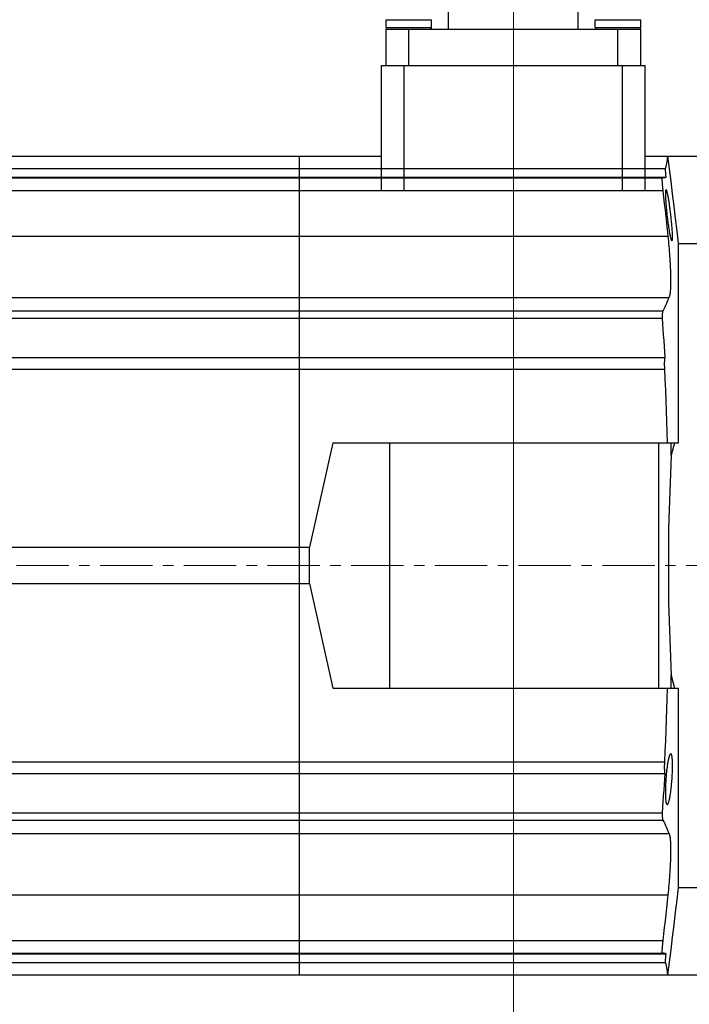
# Model space of a CAD drawing. Extents: x 0 to 1288, y 0 to 911.
# Tile 17 of 29: x 396 to 470, y 534 to 642. Entities that reach past the tile are written whole.
import ezdxf

# ---------------------------------------------------------------- set-up
doc = ezdxf.new("R2010")
doc.units = 0
doc.header["$LTSCALE"] = 15.34
doc.header["$MEASUREMENT"] = 0
doc.linetypes.add('CENTER', pattern=[0.6, 0.375, -0.075, 0.075, -0.075])
doc.layers.add('12000_RIGHT', color=7, linetype='CONTINUOUS')
doc.layers.add('12100_RIGHT_DIM', color=7, linetype='CONTINUOUS')

msp = doc.modelspace()

# ---------------------------------------------------------------- linework, layer by layer
at = {"layer": '12000_RIGHT', "color": 7, "linetype": 'CONTINUOUS', "lineweight": 25}
for p, q in [((443.567651, 641.242095), (443.567651, 652.792098)), ((457.814285, 641.242095), (457.814285, 652.792098)), ((436.690967, 642.292094), (441.690967, 642.292094)), ((436.690967, 641.442096), (436.690967, 642.292094)), ((436.690967, 641.442096), (436.690967, 642.292094)), ((441.690967, 641.442096), (441.690967, 642.292094)), ((459.690967, 642.292094), (462.190967, 642.292094)), ((459.690967, 641.442096), (459.690967, 642.292094)), ((462.190967, 642.292094), (464.690967, 642.292094)), ((464.690967, 641.442096), (464.690967, 642.292094)), ((436.690967, 641.442096), (441.690967, 641.442096)), ((436.690967, 641.242095), (464.690967, 641.242095)), ((436.690967, 637.242095), (436.690967, 641.242095)), ((439.190967, 637.242095), (439.190967, 641.242095)), ((459.690967, 641.442096), (462.190967, 641.442096)), ((462.190967, 641.442096), (464.690967, 641.442096)), ((462.190967, 637.242095), (462.190967, 641.242095)), ((464.690967, 637.242095), (464.690967, 641.242095)), ((436.190967, 637.242095), (465.190967, 637.242095)), ((436.190967, 623.542094), (436.190967, 637.242095)), ((438.690967, 623.542094), (438.690967, 637.242095)), ((462.690967, 623.542094), (462.690967, 637.242095)), ((465.190967, 623.582103), (465.190967, 637.242095)), ((349.190967, 627.282096), (436.190967, 627.282096)), ((427.190967, 537.282096), (427.190967, 627.282096)), ((465.190967, 627.282096), (467.667976, 627.282096)), ((467.598686, 626.709849), (467.626769, 626.900951)), ((467.626769, 626.900951), (467.649837, 627.091701)), ((467.649837, 627.091701), (467.667903, 627.282096)), ((467.667976, 627.282096), (471.832431, 627.282096)), ((467.848144, 625.906875), (467.66798, 627.282096)), ((304.230968, 625.942096), (467.436019, 625.942096)), ((467.425945, 625.829681), (467.426616, 625.861758)), ((467.425952, 625.792937), (467.425945, 625.829681)), ((467.426643, 625.751624), (467.425952, 625.792937)), ((467.426616, 625.861758), (467.427963, 625.889098)), ((467.427963, 625.889098), (467.429981, 625.911647)), ((467.429981, 625.911647), (467.43267, 625.929332)), ((467.43267, 625.929332), (467.436019, 625.942096)), ((467.436019, 625.942096), (467.484256, 626.134524)), ((467.484256, 626.134524), (467.527439, 626.326629)), ((467.527439, 626.326629), (467.565578, 626.518409)), ((467.565578, 626.518409), (467.598686, 626.709849)), ((468.024154, 624.533023), (467.848144, 625.906875)), ((304.230968, 624.972095), (467.48484, 624.972095)), ((314.230968, 624.907531), (467.069942, 624.907531)), ((467.064216, 624.73442), (467.06435, 624.785834)), ((467.064952, 624.677837), (467.064216, 624.73442)), ((467.06435, 624.785834), (467.065349, 624.831924)), ((467.065349, 624.831924), (467.067214, 624.872539)), ((467.067214, 624.872539), (467.069942, 624.907531)), ((467.069946, 624.907531), (467.13544, 624.916782)), ((467.13544, 624.916782), (467.198875, 624.926021)), ((467.198875, 624.926021), (467.260234, 624.935252)), ((467.260234, 624.935252), (467.319515, 624.944476)), ((467.319515, 624.944476), (467.376708, 624.953689)), ((467.376708, 624.953689), (467.431808, 624.962897)), ((467.428012, 625.706016), (467.426643, 625.751624)), ((467.430057, 625.656272), (467.428012, 625.706016)), ((467.432762, 625.602527), (467.430057, 625.656272)), ((467.431808, 624.962897), (467.484809, 624.972095)), ((467.436126, 625.544917), (467.432762, 625.602527)), ((467.440139, 625.483581), (467.436126, 625.544917)), ((467.444793, 625.418758), (467.440139, 625.483581)), ((467.45005, 625.35086), (467.444793, 625.418758)), ((467.455898, 625.280093), (467.45005, 625.35086)), ((467.462314, 625.206649), (467.455898, 625.280093)), ((467.469287, 625.130706), (467.462314, 625.206649)), ((467.476802, 625.052459), (467.469287, 625.130706)), ((467.48484, 624.972095), (467.476802, 625.052459)), ((467.066562, 624.616229), (467.064952, 624.677837)), ((467.069034, 624.550017), (467.066562, 624.616229)), ((467.072349, 624.479594), (467.069034, 624.550017)), ((467.076499, 624.405192), (467.072349, 624.479594)), ((467.081462, 624.32706), (467.076499, 624.405192)), ((467.08723, 624.245425), (467.081462, 624.32706)), ((467.093784, 624.160556), (467.08723, 624.245425)), ((467.101081, 624.073005), (467.093784, 624.160556)), ((467.109096, 623.98315), (467.101081, 624.073005)), ((467.117793, 623.891265), (467.109096, 623.98315)), ((467.127139, 623.797828), (467.117793, 623.891265)), ((467.137081, 623.703292), (467.127139, 623.797828)), ((467.14759, 623.607951), (467.137081, 623.703292)), ((468.196002, 623.160586), (468.024154, 624.533023)), ((314.230968, 623.512096), (467.15863, 623.512096)), ((467.15863, 623.512096), (467.14759, 623.607951)), ((467.241508, 622.795226), (467.158649, 623.512099)), ((467.323116, 622.078731), (467.241508, 622.795226)), ((467.441997, 623.182696), (467.442573, 623.250571)), ((467.442306, 623.109073), (467.441997, 623.182696)), ((467.443504, 623.029845), (467.442306, 623.109073)), ((467.442573, 623.250571), (467.444038, 623.312568)), ((467.445587, 622.945151), (467.443504, 623.029845)), ((467.444038, 623.312568), (467.446395, 623.368533)), ((467.448551, 622.855132), (467.445587, 622.945151)), ((467.446395, 623.368533), (467.44963, 623.418208)), ((467.452396, 622.759929), (467.448551, 622.855132)), ((467.44963, 623.418208), (467.453735, 623.46141)), ((467.457111, 622.65998), (467.452396, 622.759929)), ((467.453735, 623.46141), (467.458694, 623.498092)), ((467.462665, 622.555701), (467.457111, 622.65998)), ((467.458694, 623.498092), (467.464496, 623.528213)), ((467.469055, 622.447299), (467.462665, 622.555701)), ((467.464496, 623.528213), (467.47113, 623.551719)), ((467.47113, 623.551719), (467.478591, 623.568565)), ((467.478591, 623.568565), (467.486862, 623.578708)), ((467.486862, 623.578708), (467.495929, 623.582095)), ((467.505474, 623.578899), (467.495929, 623.582095)), ((467.515701, 623.569331), (467.505474, 623.578899)), ((467.526592, 623.553435), (467.515701, 623.569331)), ((467.538131, 623.531261), (467.526592, 623.553435)), ((467.550292, 623.502849), (467.538131, 623.531261)), ((467.563064, 623.468242), (467.550292, 623.502849)), ((467.576419, 623.427486), (467.563064, 623.468242)), ((467.590328, 623.380691), (467.576419, 623.427486)), ((467.604717, 623.328086), (467.590328, 623.380691)), ((467.619563, 623.269801), (467.604717, 623.328086)), ((467.634845, 623.205947), (467.619563, 623.269801)), ((467.650531, 623.136653), (467.634845, 623.205947)), ((467.666595, 623.062034), (467.650531, 623.136653)), ((467.683013, 622.982211), (467.666595, 623.062034)), ((467.69976, 622.897304), (467.683013, 622.982211)), ((467.716781, 622.807586), (467.69976, 622.897304)), ((467.734012, 622.713393), (467.716781, 622.807586)), ((467.751422, 622.614898), (467.734012, 622.713393)), ((467.768989, 622.512271), (467.751422, 622.614898)), ((468.363693, 621.789622), (468.196002, 623.160586)), ((467.403465, 621.362613), (467.323116, 622.078731)), ((467.476257, 622.334987), (467.469055, 622.447299)), ((467.484268, 622.21897), (467.476257, 622.334987)), ((467.493064, 622.099464), (467.484268, 622.21897)), ((467.502639, 621.976676), (467.493064, 622.099464)), ((467.512977, 621.850814), (467.502639, 621.976676)), ((467.524032, 621.722453), (467.512977, 621.850814)), ((467.535758, 621.592113), (467.524032, 621.722453)), ((467.548133, 621.460036), (467.535758, 621.592113)), ((467.561134, 621.326465), (467.548133, 621.460036)), ((467.786678, 622.405681), (467.768989, 622.512271)), ((467.804458, 622.295322), (467.786678, 622.405681)), ((467.822265, 622.181594), (467.804458, 622.295322)), ((467.840057, 622.064773), (467.822265, 622.181594)), ((467.857803, 621.945056), (467.840057, 622.064773)), ((467.875472, 621.82265), (467.857803, 621.945056)), ((467.893035, 621.697776), (467.875472, 621.82265)), ((467.910419, 621.570895), (467.893035, 621.697776)), ((467.927593, 621.442294), (467.910419, 621.570895)), ((468.527221, 620.420169), (468.363693, 621.789622)), ((467.482559, 620.646884), (467.403465, 621.362613)), ((467.56039, 619.931552), (467.482559, 620.646884)), ((467.574737, 621.191642), (467.561134, 621.326465)), ((467.588916, 621.055812), (467.574737, 621.191642)), ((467.603649, 620.919215), (467.588916, 621.055812)), ((467.618915, 620.782096), (467.603649, 620.919215)), ((467.639167, 620.606414), (467.618915, 620.782096)), ((467.660079, 620.431769), (467.639167, 620.606414)), ((467.68159, 620.25867), (467.660079, 620.431769)), ((467.944522, 621.312194), (467.927593, 621.442294)), ((467.961177, 621.180812), (467.944522, 621.312194)), ((467.977531, 621.048366), (467.961177, 621.180812)), ((467.993522, 620.915317), (467.977531, 621.048366)), ((468.009105, 620.782096), (467.993522, 620.915317)), ((468.026138, 620.63198), (468.009105, 620.782096)), ((468.042579, 620.482268), (468.026138, 620.63198)), ((468.05838, 620.333278), (468.042579, 620.482268)), ((468.686588, 619.052283), (468.527221, 620.420169)), ((467.636959, 619.216621), (467.56039, 619.931552)), ((467.703636, 620.087627), (467.68159, 620.25867)), ((467.726154, 619.919139), (467.703636, 620.087627)), ((467.749061, 619.753905), (467.726154, 619.919139)), ((467.772212, 619.59291), (467.749061, 619.753905)), ((467.795543, 619.436637), (467.772212, 619.59291)), ((467.818984, 619.285548), (467.795543, 619.436637)), ((468.073509, 620.185344), (468.05838, 620.333278)), ((468.087909, 620.03892), (468.073509, 620.185344)), ((468.101501, 619.894851), (468.087909, 620.03892)), ((468.11425, 619.753497), (468.101501, 619.894851)), ((468.126125, 619.615153), (468.11425, 619.753497)), ((468.137103, 619.480125), (468.126125, 619.615153)), ((468.147151, 619.348712), (468.137103, 619.480125)), ((468.156246, 619.221217), (468.147151, 619.348712)), ((314.230968, 618.502097), (467.712245, 618.502097)), ((467.712257, 618.502097), (467.636959, 619.216621)), ((467.741462, 618.220061), (467.712245, 618.502097)), ((467.769432, 617.938899), (467.741462, 618.220061)), ((467.842445, 619.140235), (467.818984, 619.285548)), ((467.865798, 619.001487), (467.842445, 619.140235)), ((467.888973, 618.869727), (467.865798, 619.001487)), ((467.911899, 618.745353), (467.888973, 618.869727)), ((467.934467, 618.628947), (467.911899, 618.745353)), ((467.956565, 618.521094), (467.934467, 618.628947)), ((467.97813, 618.422103), (467.956565, 618.521094)), ((467.999088, 618.332278), (467.97813, 618.422103)), ((468.019359, 618.251998), (467.999088, 618.332278)), ((468.038803, 618.1818), (468.019359, 618.251998)), ((468.164356, 619.09798), (468.156246, 619.221217)), ((468.171428, 618.97977), (468.164356, 619.09798)), ((468.17744, 618.866973), (468.171428, 618.97977)), ((468.18238, 618.759818), (468.17744, 618.866973)), ((468.186244, 618.65853), (468.18238, 618.759818)), ((468.183086, 618.143378), (468.187606, 618.214172)), ((468.189014, 618.563335), (468.186244, 618.65853)), ((468.187606, 618.214172), (468.19033, 618.297183)), ((468.190685, 618.474464), (468.189014, 618.563335)), ((468.19033, 618.297183), (468.191242, 618.392139)), ((468.191242, 618.392139), (468.190685, 618.474464)), ((468.841793, 617.686015), (468.686588, 619.052283)), ((467.796115, 617.65895), (467.769432, 617.938899)), ((467.821479, 617.380576), (467.796115, 617.65895)), ((467.845481, 617.104121), (467.821479, 617.380576)), ((468.057357, 618.121879), (468.038803, 618.1818)), ((468.074966, 618.072398), (468.057357, 618.121879)), ((468.091567, 618.033519), (468.074966, 618.072398)), ((468.107112, 618.005401), (468.091567, 618.033519)), ((468.121536, 617.988212), (468.107112, 618.005401)), ((468.134723, 617.982108), (468.121536, 617.988212)), ((468.134723, 617.982108), (468.147663, 617.988113)), ((468.147663, 617.988113), (468.159019, 618.007304)), ((468.159019, 618.007304), (468.168739, 618.039638)), ((468.168739, 618.039638), (468.176784, 618.085071)), ((468.176784, 618.085071), (468.183086, 618.143378)), ((468.841793, 617.686015), (473.22153, 617.686015)), ((468.841793, 595.782096), (468.841793, 617.686015)), ((467.868083, 616.82994), (467.845481, 617.104121)), ((467.889255, 616.558379), (467.868083, 616.82994)), ((467.90895, 616.289798), (467.889255, 616.558379)), ((467.927093, 616.02513), (467.90895, 616.289798)), ((467.943637, 615.765079), (467.927093, 616.02513)), ((467.958564, 615.509955), (467.943637, 615.765079)), ((467.971847, 615.260078), (467.958564, 615.509955)), ((467.983474, 615.015758), (467.971847, 615.260078)), ((467.993419, 614.777316), (467.983474, 615.015758)), ((468.001666, 614.545058), (467.993419, 614.777316)), ((468.008193, 614.319305), (468.001666, 614.545058)), ((468.012981, 614.100488), (468.008193, 614.319305)), ((468.016006, 613.889529), (468.012981, 614.100488)), ((468.017269, 613.686759), (468.016006, 613.889529)), ((467.988113, 612.654971), (467.997322, 612.803779)), ((467.997322, 612.803779), (468.004798, 612.962157)), ((468.004798, 612.962157), (468.010532, 613.129874)), ((468.010532, 613.129874), (468.014526, 613.306701)), ((468.014526, 613.306701), (468.016773, 613.492406)), ((468.016773, 613.492406), (468.017269, 613.686759)), ((314.230968, 611.752095), (467.807109, 611.752095)), ((467.723987, 611.542663), (467.80725, 611.752093)), ((467.807109, 611.752095), (467.831962, 611.792218)), ((467.831962, 611.792218), (467.855407, 611.843749)), ((467.855407, 611.843749), (467.877418, 611.906621)), ((467.877418, 611.906621), (467.897952, 611.980764)), ((467.897952, 611.980764), (467.916984, 612.066112)), ((467.916984, 612.066112), (467.934467, 612.162541)), ((467.934467, 612.162541), (467.950344, 612.269792)), ((467.950344, 612.269792), (467.964591, 612.387708)), ((467.964591, 612.387708), (467.977188, 612.516149)), ((467.977188, 612.516149), (467.988113, 612.654971)), ((467.266616, 610.492627), (467.363521, 610.703004)), ((467.363521, 610.703004), (467.457721, 610.913201)), ((467.457721, 610.913201), (467.549209, 611.123212)), ((467.549209, 611.123212), (467.637969, 611.333034)), ((467.637969, 611.333034), (467.723987, 611.542663)), ((314.230968, 610.282096), (467.16595, 610.282096)), ((467.087837, 609.622661), (467.088275, 609.685868)), ((467.087955, 609.557193), (467.087837, 609.622661)), ((467.088634, 609.489589), (467.087955, 609.557193)), ((467.088275, 609.685868), (467.089275, 609.746696)), ((467.089275, 609.746696), (467.090831, 609.805019)), ((467.090831, 609.805019), (467.092941, 609.860711)), ((467.092941, 609.860711), (467.0956, 609.913541)), ((467.0956, 609.913541), (467.098792, 609.96329)), ((467.098792, 609.96329), (467.102512, 610.009875)), ((467.102512, 610.009875), (467.106746, 610.053208)), ((467.106746, 610.053208), (467.111492, 610.093209)), ((467.111492, 610.093209), (467.116741, 610.129788)), ((467.116741, 610.129788), (467.122474, 610.162847)), ((467.122474, 610.162847), (467.128665, 610.192212)), ((467.128665, 610.192212), (467.135299, 610.217828)), ((467.135299, 610.217828), (467.14236, 610.239661)), ((467.14236, 610.239661), (467.149829, 610.257674)), ((467.149829, 610.257674), (467.157699, 610.271831)), ((467.157699, 610.271831), (467.16595, 610.282096)), ((467.167026, 610.282073), (467.266616, 610.492627)), ((314.230968, 609.489589), (467.088634, 609.489589)), ((467.131931, 608.86732), (467.08863, 609.489589)), ((467.174159, 608.245444), (467.131931, 608.86732)), ((467.215312, 607.623963), (467.174159, 608.245444)), ((467.255386, 607.002883), (467.215312, 607.623963)), ((467.29438, 606.382209), (467.255386, 607.002883)), ((467.33229, 605.761943), (467.29438, 606.382209)), ((467.369121, 605.142095), (467.33229, 605.761943)), ((310.230968, 605.142097), (467.369152, 605.142097)), ((467.321151, 604.445214), (467.321517, 604.521583)), ((467.321483, 604.366414), (467.321151, 604.445214)), ((467.322502, 604.285726), (467.321483, 604.366414)), ((467.321517, 604.521583), (467.32257, 604.595267)), ((467.324211, 604.203408), (467.322502, 604.285726)), ((467.32257, 604.595267), (467.32431, 604.666093)), ((467.326595, 604.119672), (467.324211, 604.203408)), ((467.32431, 604.666093), (467.326728, 604.733886)), ((467.326728, 604.733886), (467.329822, 604.798467)), ((467.329822, 604.798467), (467.333583, 604.85966)), ((467.333583, 604.85966), (467.337997, 604.917127)), ((467.337997, 604.917127), (467.343036, 604.970588)), ((467.343036, 604.970588), (467.348689, 605.019929)), ((467.348689, 605.019929), (467.354934, 605.065038)), ((467.354934, 605.065038), (467.361762, 605.105798)), ((467.361762, 605.105798), (467.369152, 605.142097)), ((310.230968, 603.862096), (467.337753, 603.862096)), ((467.32965, 604.034732), (467.326595, 604.119672)), ((467.333373, 603.948802), (467.32965, 604.034732)), ((467.337753, 603.862096), (467.333373, 603.948802)), ((467.390747, 602.710172), (467.337753, 603.862096)), ((467.440841, 601.557426), (467.390747, 602.710172)), ((467.488017, 600.403878), (467.440841, 601.557426)), ((467.532257, 599.249551), (467.488017, 600.403878)), ((467.573547, 598.094465), (467.532257, 599.249551)), ((467.611865, 596.93864), (467.573547, 598.094465)), ((467.647201, 595.782096), (467.611865, 596.93864)), ((430.826987, 595.782096), (428.290967, 584.282096)), ((430.826988, 595.782096), (467.647205, 595.782096)), ((437.090967, 568.782096), (437.090967, 595.782096)), ((466.670967, 568.782096), (466.670967, 595.782096)), ((467.647212, 595.782096), (468.841796, 595.782096)), ((468.040965, 594.398135), (468.040965, 595.782096)), ((468.394261, 595.782095), (468.040967, 594.398134)), ((304.230968, 584.282096), (428.290967, 584.282096)), ((428.290967, 580.282096), (428.290967, 584.282096)), ((304.230968, 580.282096), (428.290967, 580.282096)), ((428.290967, 580.282096), (430.826987, 568.782096)), ((468.040965, 568.782096), (468.040965, 570.166057)), ((468.040967, 570.166058), (468.394261, 568.782097)), ((430.826988, 568.782096), (467.647205, 568.782096)), ((467.611865, 567.625556), (467.647201, 568.782096)), ((467.647212, 568.782096), (468.841796, 568.782096)), ((468.841793, 546.878177), (468.841793, 568.782096)), ((467.573547, 566.469732), (467.611865, 567.625556)), ((467.532257, 565.314647), (467.573547, 566.469732)), ((467.488017, 564.160319), (467.532257, 565.314647)), ((467.440841, 563.006772), (467.488017, 564.160319)), ((467.390747, 561.854024), (467.440841, 563.006772)), ((467.337753, 560.702096), (467.390747, 561.854024)), ((467.72166, 560.742553), (467.738655, 560.833835)), ((467.738655, 560.833835), (467.755817, 560.920596)), ((467.755817, 560.920596), (467.77312, 561.002694)), ((467.77312, 561.002694), (467.790538, 561.07999)), ((467.790538, 561.07999), (467.808032, 561.152316)), ((467.808032, 561.152316), (467.825542, 561.219405)), ((467.825542, 561.219405), (467.843028, 561.281139)), ((467.843028, 561.281139), (467.860469, 561.337417)), ((467.860469, 561.337417), (467.87783, 561.388141)), ((467.87783, 561.388141), (467.89508, 561.433198)), ((467.89508, 561.433198), (467.912155, 561.472427)), ((467.912155, 561.472427), (467.929019, 561.505754)), ((467.929019, 561.505754), (467.945644, 561.533132)), ((467.945644, 561.533132), (467.962005, 561.554507)), ((467.962005, 561.554507), (467.978073, 561.569827)), ((467.978073, 561.569827), (467.993789, 561.57903)), ((467.993789, 561.57903), (468.009105, 561.582095)), ((468.026138, 561.578069), (468.009105, 561.582095)), ((468.042579, 561.565997), (468.026138, 561.578069)), ((468.05838, 561.545892), (468.042579, 561.565997)), ((468.073509, 561.517766), (468.05838, 561.545892)), ((468.087909, 561.481668), (468.073509, 561.517766)), ((468.101501, 561.437806), (468.087909, 561.481668)), ((468.11425, 561.386319), (468.101501, 561.437806)), ((468.126125, 561.327336), (468.11425, 561.386319)), ((468.137103, 561.260982), (468.126125, 561.327336)), ((468.147151, 561.187387), (468.137103, 561.260982)), ((468.156246, 561.106675), (468.147151, 561.187387)), ((468.164356, 561.019004), (468.156246, 561.106675)), ((468.171428, 560.924901), (468.164356, 561.019004)), ((468.17744, 560.824716), (468.171428, 560.924901)), ((304.230968, 560.702096), (467.337753, 560.702096)), ((467.321151, 560.118844), (467.321479, 560.197641)), ((467.321517, 560.042495), (467.321151, 560.118844)), ((467.321479, 560.197641), (467.322502, 560.278369)), ((467.322574, 559.968799), (467.321517, 560.042495)), ((467.322502, 560.278369), (467.324207, 560.360721)), ((467.324314, 559.897935), (467.322574, 559.968799)), ((467.324207, 560.360721), (467.326595, 560.444484)), ((467.326736, 559.830087), (467.324314, 559.897935)), ((467.326595, 560.444484), (467.32965, 560.529443)), ((467.329837, 559.76543), (467.326736, 559.830087)), ((467.32965, 560.529443), (467.333373, 560.615386)), ((467.333606, 559.704227), (467.329837, 559.76543)), ((467.333373, 560.615386), (467.337753, 560.702096)), ((467.569023, 559.630103), (467.582408, 559.754401)), ((467.582408, 559.754401), (467.596286, 559.87642)), ((467.596286, 559.87642), (467.610626, 559.995816)), ((467.610626, 559.995816), (467.625392, 560.112407)), ((467.625392, 560.112407), (467.640571, 560.22601)), ((467.640571, 560.22601), (467.656131, 560.336444)), ((467.656131, 560.336444), (467.67205, 560.443524)), ((467.67205, 560.443524), (467.688301, 560.547071)), ((467.688301, 560.547071), (467.70486, 560.646886)), ((467.70486, 560.646886), (467.72166, 560.742553)), ((468.18238, 560.718686), (468.17744, 560.824716)), ((468.179977, 559.621842), (468.18489, 559.78272)), ((468.186244, 560.607051), (468.18238, 560.718686)), ((468.18489, 559.78272), (468.188411, 559.939811)), ((468.189014, 560.490048), (468.186244, 560.607051)), ((468.188411, 559.939811), (468.190532, 560.092683)), ((468.190685, 560.367919), (468.189014, 560.490048)), ((468.190532, 560.092683), (468.191242, 560.240901)), ((468.191242, 560.240901), (468.190685, 560.367919)), ((304.230968, 559.422095), (467.369152, 559.422095)), ((467.29438, 558.181983), (467.33229, 558.802249)), ((467.33229, 558.802249), (467.369121, 559.422097)), ((467.338016, 559.646869), (467.333606, 559.704227)), ((467.343048, 559.593488), (467.338016, 559.646869)), ((467.348697, 559.544204), (467.343048, 559.593488)), ((467.354938, 559.499131), (467.348697, 559.544204)), ((467.361762, 559.45839), (467.354938, 559.499131)), ((467.369152, 559.422095), (467.361762, 559.45839)), ((467.48365, 558.592593), (467.492027, 558.724256)), ((467.492027, 558.724256), (467.50111, 558.855992)), ((467.50111, 558.855992), (467.510864, 558.987308)), ((467.510864, 558.987308), (467.521266, 559.11799)), ((467.521266, 559.11799), (467.532302, 559.247821)), ((467.532302, 559.247821), (467.543952, 559.376594)), ((467.543952, 559.376594), (467.556201, 559.504092)), ((467.556201, 559.504092), (467.569023, 559.630103)), ((468.12294, 558.615073), (468.135551, 558.784873)), ((468.135551, 558.784873), (468.146964, 558.954505)), ((468.146964, 558.954505), (468.157146, 559.1235)), ((468.157146, 559.1235), (468.166061, 559.291389)), ((468.166061, 559.291389), (468.173686, 559.457704)), ((468.173686, 559.457704), (468.179977, 559.621842)), ((467.255386, 557.561309), (467.29438, 558.181983)), ((467.442584, 557.461768), (467.443977, 557.579412)), ((467.443977, 557.579412), (467.446186, 557.699931)), ((467.446186, 557.699931), (467.449203, 557.822847)), ((467.449203, 557.822847), (467.453014, 557.947654)), ((467.453014, 557.947654), (467.457611, 558.074144)), ((467.457611, 558.074144), (467.462982, 558.202096)), ((467.462982, 558.202096), (467.469116, 558.331298)), ((467.469116, 558.331298), (467.476009, 558.461536)), ((467.476009, 558.461536), (467.48365, 558.592593)), ((468.006336, 557.480931), (468.025623, 557.633296)), ((468.025623, 557.633296), (468.044116, 557.789622)), ((468.044116, 557.789622), (468.061767, 557.949468)), ((468.061767, 557.949468), (468.078529, 558.11239)), ((468.078529, 558.11239), (468.094345, 558.277946)), ((468.094345, 558.277946), (468.109168, 558.445697)), ((468.109168, 558.445697), (468.12294, 558.615073)), ((467.174159, 556.318748), (467.215312, 556.940229)), ((467.215312, 556.940229), (467.255386, 557.561309)), ((467.442005, 557.347184), (467.442584, 557.461768)), ((467.442237, 557.235839), (467.442005, 557.347184)), ((467.443283, 557.127917), (467.442237, 557.235839)), ((467.44514, 557.023599), (467.443283, 557.127917)), ((467.447803, 556.923066), (467.44514, 557.023599)), ((467.451278, 556.826499), (467.447803, 556.923066)), ((467.455551, 556.734222), (467.451278, 556.826499)), ((467.460601, 556.646672), (467.455551, 556.734222)), ((467.466415, 556.563979), (467.460601, 556.646672)), ((467.472984, 556.486259), (467.466415, 556.563979)), ((467.834026, 556.477613), (467.85659, 556.577811)), ((467.85659, 556.577811), (467.879009, 556.686008)), ((467.879009, 556.686008), (467.901229, 556.801904)), ((467.901229, 556.801904), (467.923171, 556.925153)), ((467.923171, 556.925153), (467.944721, 557.055087)), ((467.944721, 557.055087), (467.965804, 557.191276)), ((467.965804, 557.191276), (467.986362, 557.333348)), ((467.986362, 557.333348), (468.006336, 557.480931)), ((467.08863, 555.074603), (467.131931, 555.696872)), ((467.131931, 555.696872), (467.174159, 556.318748)), ((467.480293, 556.413629), (467.472984, 556.486259)), ((467.488334, 556.346206), (467.480293, 556.413629)), ((467.497089, 556.284104), (467.488334, 556.346206)), ((467.506553, 556.227447), (467.497089, 556.284104)), ((467.516704, 556.176366), (467.506553, 556.227447)), ((467.527496, 556.131122), (467.516704, 556.176366)), ((467.538894, 556.091796), (467.527496, 556.131122)), ((467.55088, 556.058425), (467.538894, 556.091796)), ((467.563434, 556.031039), (467.55088, 556.058425)), ((467.576534, 556.009681), (467.563434, 556.031039)), ((467.590164, 555.99438), (467.576534, 556.009681)), ((467.604293, 555.985173), (467.590164, 555.99438)), ((467.618915, 555.982097), (467.604293, 555.985173)), ((467.618915, 555.982097), (467.638427, 555.987224)), ((467.638427, 555.987224), (467.658557, 556.002551)), ((467.658557, 556.002551), (467.679244, 556.027988)), ((467.679244, 556.027988), (467.700439, 556.063447)), ((467.700439, 556.063447), (467.72208, 556.108844)), ((467.72208, 556.108844), (467.744098, 556.164056)), ((467.744098, 556.164056), (467.766372, 556.228763)), ((467.766372, 556.228763), (467.788825, 556.302734)), ((467.788825, 556.302734), (467.811397, 556.38576)), ((467.811397, 556.38576), (467.834026, 556.477613)), ((314.230968, 555.074603), (467.088634, 555.074603)), ((467.087837, 554.941581), (467.087955, 555.007007)), ((467.088275, 554.878442), (467.087837, 554.941581)), ((467.087955, 555.007007), (467.088634, 555.074603)), ((467.089271, 554.81771), (467.088275, 554.878442)), ((467.09082, 554.759505), (467.089271, 554.81771)), ((467.092922, 554.703946), (467.09082, 554.759505)), ((467.095573, 554.651155), (467.092922, 554.703946)), ((467.098766, 554.601268), (467.095573, 554.651155)), ((467.102489, 554.554561), (467.098766, 554.601268)), ((467.106731, 554.511144), (467.102489, 554.554561)), ((467.11148, 554.471093), (467.106731, 554.511144)), ((467.116725, 554.434491), (467.11148, 554.471093)), ((467.122459, 554.40142), (467.116725, 554.434491)), ((467.128654, 554.372029), (467.122459, 554.40142)), ((467.135291, 554.346393), (467.128654, 554.372029)), ((467.142352, 554.324546), (467.135291, 554.346393)), ((314.230968, 554.282096), (467.16595, 554.282096)), ((467.149825, 554.306525), (467.142352, 554.324546)), ((467.157695, 554.292363), (467.149825, 554.306525)), ((467.16595, 554.282096), (467.157695, 554.292363)), ((467.266616, 554.071565), (467.167026, 554.282119)), ((467.363521, 553.861188), (467.266616, 554.071565)), ((467.457721, 553.650991), (467.363521, 553.861188)), ((467.549209, 553.44098), (467.457721, 553.650991)), ((467.637969, 553.231158), (467.549209, 553.44098)), ((314.230968, 552.812097), (467.807109, 552.812097)), ((467.723987, 553.021529), (467.637969, 553.231158)), ((467.80725, 552.812099), (467.723987, 553.021529)), ((467.831954, 552.771985), (467.807109, 552.812097)), ((467.855384, 552.720506), (467.831954, 552.771985)), ((467.877361, 552.657748), (467.855384, 552.720506)), ((467.897857, 552.583804), (467.877361, 552.657748)), ((467.916847, 552.498761), (467.897857, 552.583804)), ((467.934291, 552.402711), (467.916847, 552.498761)), ((467.950164, 552.295741), (467.934291, 552.402711)), ((467.964435, 552.177941), (467.950164, 552.295741)), ((467.977054, 552.049573), (467.964435, 552.177941)), ((467.987976, 551.911128), (467.977054, 552.049573)), ((467.997184, 551.762826), (467.987976, 551.911128)), ((468.004676, 551.60488), (467.997184, 551.762826)), ((468.01044, 551.437501), (468.004676, 551.60488)), ((468.014469, 551.260896), (468.01044, 551.437501)), ((468.01675, 551.075275), (468.014469, 551.260896)), ((467.993579, 549.791007), (468.001789, 550.023032)), ((468.001789, 550.023032), (468.008281, 550.248382)), ((468.008281, 550.248382), (468.013034, 550.466752)), ((468.013034, 550.466752), (468.01604, 550.677833)), ((468.01604, 550.677833), (468.017276, 550.880851)), ((468.017276, 550.880851), (468.01675, 551.075275)), ((467.943824, 548.802127), (467.95877, 549.05786)), ((467.95877, 549.05786), (467.972053, 549.308116)), ((467.972053, 549.308116), (467.983661, 549.5526)), ((467.983661, 549.5526), (467.993579, 549.791007)), ((467.868278, 547.736652), (467.889457, 548.008494)), ((467.889457, 548.008494), (467.90913, 548.276916)), ((467.90913, 548.276916), (467.927261, 548.541576)), ((467.927261, 548.541576), (467.943824, 548.802127)), ((467.769458, 546.625556), (467.796173, 546.905849)), ((467.796173, 546.905849), (467.821575, 547.184711)), ((467.821575, 547.184711), (467.845626, 547.461791)), ((467.845626, 547.461791), (467.868278, 547.736652)), ((468.686588, 545.511909), (468.841793, 546.878177)), ((468.841793, 546.878177), (473.22153, 546.878177)), ((314.230968, 546.062095), (467.712245, 546.062095)), ((467.636959, 545.347571), (467.712257, 546.062095)), ((467.712245, 546.062095), (467.741466, 546.344188)), ((467.741466, 546.344188), (467.769458, 546.625556)), ((467.482559, 543.917308), (467.56039, 544.63264)), ((467.56039, 544.63264), (467.636959, 545.347571)), ((468.527221, 544.144023), (468.686588, 545.511909)), ((467.403465, 543.201579), (467.482559, 543.917308)), ((468.363693, 542.77457), (468.527221, 544.144023)), ((467.241508, 541.768966), (467.323116, 542.485461)), ((467.323116, 542.485461), (467.403465, 543.201579)), ((468.196002, 541.403606), (468.363693, 542.77457)), ((467.158649, 541.052093), (467.241508, 541.768966)), ((468.024154, 540.031169), (468.196002, 541.403606)), ((314.230968, 541.052096), (467.15863, 541.052096)), ((467.081535, 540.238185), (467.087303, 540.319762)), ((467.087303, 540.319762), (467.093841, 540.404365)), ((467.093841, 540.404365), (467.101131, 540.491737)), ((467.101131, 540.491737), (467.109146, 540.581603)), ((467.109146, 540.581603), (467.117843, 540.673411)), ((467.117843, 540.673411), (467.12717, 540.766658)), ((467.12717, 540.766658), (467.137096, 540.861049)), ((467.137096, 540.861049), (467.147594, 540.95629)), ((467.147594, 540.95629), (467.15863, 541.052096)), ((310.230968, 539.592097), (467.48484, 539.592097)), ((314.230968, 539.656661), (467.069942, 539.656661)), ((467.06422, 539.830112), (467.064964, 539.886874)), ((467.064346, 539.778522), (467.06422, 539.830112)), ((467.065345, 539.732326), (467.064346, 539.778522)), ((467.064964, 539.886874), (467.066577, 539.948451)), ((467.067211, 539.691661), (467.065345, 539.732326)), ((467.066577, 539.948451), (467.069053, 540.014625)), ((467.069942, 539.656661), (467.067211, 539.691661)), ((467.069053, 540.014625), (467.072383, 540.0852)), ((467.13544, 539.64741), (467.069946, 539.656661)), ((467.072383, 540.0852), (467.076553, 540.159896)), ((467.076553, 540.159896), (467.081535, 540.238185)), ((467.198875, 539.638171), (467.13544, 539.64741)), ((467.260234, 539.62894), (467.198875, 539.638171)), ((467.319515, 539.619716), (467.260234, 539.62894)), ((467.376708, 539.610503), (467.319515, 539.619716)), ((467.431808, 539.601295), (467.376708, 539.610503)), ((467.484809, 539.592097), (467.431808, 539.601295)), ((467.444763, 539.145034), (467.450027, 539.213042)), ((467.450027, 539.213042), (467.455879, 539.283904)), ((467.455879, 539.283904), (467.462306, 539.357432)), ((467.462306, 539.357432), (467.469283, 539.433436)), ((467.469283, 539.433436), (467.476802, 539.511722)), ((467.476802, 539.511722), (467.48484, 539.592097)), ((467.848144, 538.657317), (468.024154, 540.031169)), ((310.230968, 538.622096), (467.436019, 538.622096)), ((467.425945, 538.734458), (467.425952, 538.771171)), ((467.426616, 538.702407), (467.425945, 538.734458)), ((467.425952, 538.771171), (467.426643, 538.812465)), ((467.427963, 538.675078), (467.426616, 538.702407)), ((467.426643, 538.812465), (467.428012, 538.858081)), ((467.429984, 538.652541), (467.427963, 538.675078)), ((467.428012, 538.858081), (467.430049, 538.907809)), ((467.43267, 538.634856), (467.429984, 538.652541)), ((467.430049, 538.907809), (467.432754, 538.961509)), ((467.436019, 538.622096), (467.43267, 538.634856)), ((467.432754, 538.961509), (467.436111, 539.019042)), ((467.484256, 538.429668), (467.436019, 538.622096)), ((467.436111, 539.019042), (467.440116, 539.080264)), ((467.440116, 539.080264), (467.444763, 539.145034)), ((467.527439, 538.237563), (467.484256, 538.429668)), ((467.565578, 538.045783), (467.527439, 538.237563)), ((467.66798, 537.282096), (467.848144, 538.657317)), ((304.230968, 537.282096), (472.037139, 537.282096)), ((467.598686, 537.854343), (467.565578, 538.045783)), ((467.626769, 537.663241), (467.598686, 537.854343)), ((467.649837, 537.472491), (467.626769, 537.663241)), ((467.667903, 537.282096), (467.649837, 537.472491))]:
    msp.add_line(p, q, dxfattribs=at)
at = {"layer": '12000_RIGHT', "color": 7, "linetype": 'CENTER', "lineweight": 13}
msp.add_line((267.190967, 582.282096), (532.190967, 582.282096), dxfattribs=at)
at = {"layer": '12000_RIGHT', "color": 7, "linetype": 'CONTINUOUS', "lineweight": 25}
msp.add_lwpolyline([(468.040967, 594.398132), (467.730755, 586.388201), (467.730755, 578.175991), (468.040967, 570.16606)], dxfattribs=at)
for centre, start, end in [((436.890967, 641.442096), 180, 270.000219), ((441.490967, 641.442096), 269.999781, 0), ((459.890967, 641.442096), 180, 270.000219), ((464.490967, 641.442096), 269.999781, 0)]:
    msp.add_arc(centre, 0.2, start, end, dxfattribs=at)
at = {"layer": '12100_RIGHT_DIM', "color": 7, "linetype": 'CONTINUOUS', "lineweight": 13}
msp.add_line((450.690967, 702.282096), (450.690967, 511.282096), dxfattribs=at)

doc.saveas('drawing.dxf')
